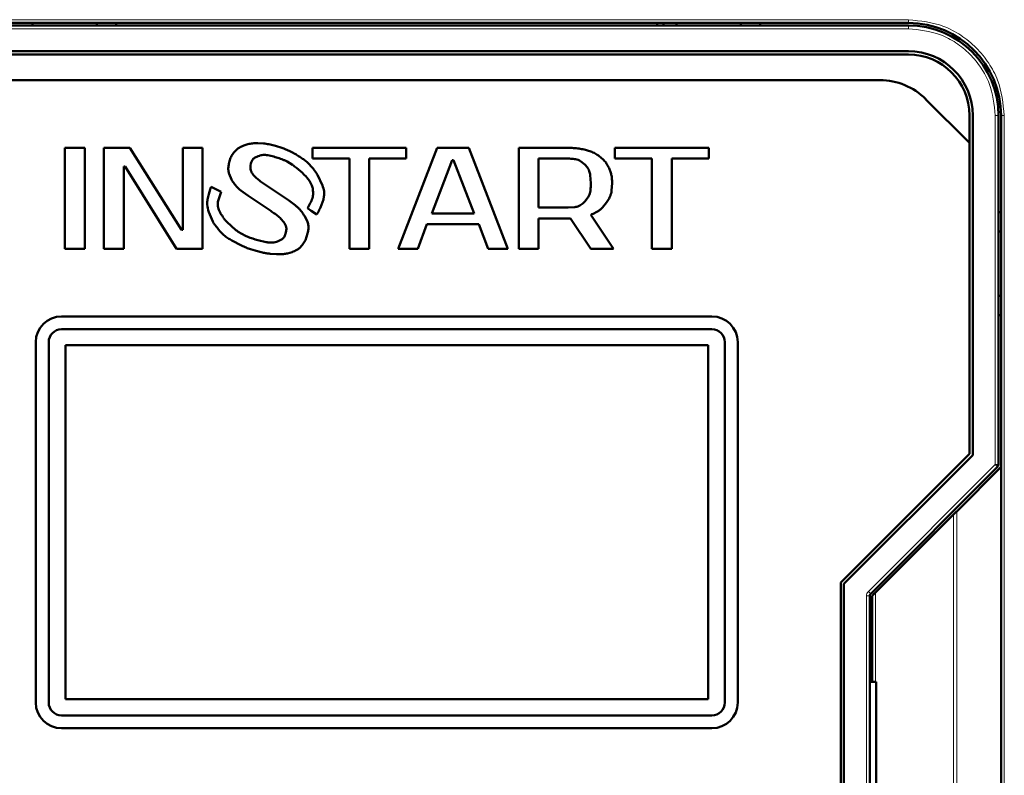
# Model space of a CAD drawing. Header units: millimetres. Extents: x 0 to 420, y 0 to 297.
# Tile 8 of 12: x 82 to 112, y 175 to 199. Entities that reach past the tile are written whole.
import ezdxf

# ---------------------------------------------------------------- set-up
doc = ezdxf.new("R2010")
doc.units = ezdxf.units.MM

msp = doc.modelspace()

# ---------------------------------------------------------------- linework, layer by layer
at = {"color": 9, "linetype": 'Continuous', "lineweight": 18}
for p, q in [((76.709, 198.852), (109.109, 198.852)), ((109.109, 198.852), (109.109, 198.752)), ((109.109, 198.572), (76.709, 198.572)), ((109.109, 198.572), (109.109, 198.672)), ((111.809, 185.026), (111.809, 195.872)), ((111.809, 195.872), (111.909, 195.872)), ((112.089, 195.872), (111.989, 195.872)), ((112.089, 195.872), (112.089, 154.672)), ((107.867, 181.085), (111.809, 185.026)), ((111.879, 184.956), (111.809, 185.026)), ((111.809, 185.026), (111.909, 185.026)), ((110.609, 166.972), (110.609, 183.572)), ((110.512, 167.068), (110.512, 183.476)), ((107.867, 181.085), (107.938, 181.014)), ((108.089, 178.272), (108.089, 181.052)), ((107.809, 169.6), (107.809, 180.944)), ((107.809, 180.944), (107.909, 180.944))]:
    msp.add_line(p, q, dxfattribs=at)
at = {"color": 7, "linetype": 'Continuous', "lineweight": 50}
for p, q in [((76.709, 198.752), (109.109, 198.752)), ((109.109, 198.672), (76.709, 198.672)), ((81.909, 198.752), (81.909, 198.672)), ((83.909, 198.752), (83.909, 198.672)), ((84.509, 198.752), (84.509, 198.672)), ((101.309, 198.672), (101.309, 198.752)), ((101.509, 198.672), (101.509, 198.752)), ((101.909, 198.752), (101.909, 198.672)), ((103.909, 198.752), (103.909, 198.672)), ((104.509, 198.752), (104.509, 198.672)), ((76.709, 197.872), (109.109, 197.872)), ((109.109, 197.772), (76.709, 197.772)), ((77.586, 196.972), (108.232, 196.972)), ((109.646, 196.386), (111.009, 195.023)), ((111.009, 195.023), (111.009, 195.872)), ((111.109, 195.872), (111.109, 185.316)), ((111.909, 185.026), (111.909, 195.872)), ((111.989, 195.872), (111.989, 184.952)), ((83.527, 194.868), (82.909, 194.868)), ((82.909, 194.868), (82.909, 191.735)), ((83.527, 191.735), (83.527, 194.868)), ((84.123, 194.868), (84.123, 191.735)), ((84.932, 194.868), (84.123, 194.868)), ((86.53, 192.317), (84.932, 194.868)), ((87.19, 194.868), (86.572, 194.868)), ((86.572, 194.868), (86.572, 192.317)), ((87.19, 191.735), (87.19, 194.868)), ((88.255, 194.821), (88.176, 194.74)), ((88.594, 194.982), (88.467, 194.94)), ((89.078, 195.005), (88.902, 195.012)), ((89.623, 194.878), (89.489, 194.919)), ((93.516, 194.868), (90.598, 194.868)), ((90.598, 194.868), (90.598, 194.533)), ((94.474, 194.868), (93.26, 191.735)), ((93.516, 194.533), (93.516, 194.868)), ((95.454, 194.868), (94.474, 194.868)), ((96.668, 191.735), (95.454, 194.868)), ((97.009, 194.868), (97.009, 191.735)), ((98.542, 194.868), (97.009, 194.868)), ((99.278, 194.74), (99.115, 194.795)), ((99.991, 194.868), (99.991, 194.533)), ((102.909, 194.868), (99.991, 194.868)), ((102.909, 194.533), (102.909, 194.868)), ((111.009, 185.358), (111.009, 195.023)), ((88.058, 194.555), (88.025, 194.451)), ((88.805, 194.559), (88.915, 194.613)), ((89.211, 194.64), (89.406, 194.595)), ((90.007, 194.709), (89.881, 194.771)), ((90.24, 194.564), (90.239, 194.564)), ((90.241, 194.564), (90.24, 194.564)), ((90.295, 194.531), (90.241, 194.564)), ((90.598, 194.533), (91.748, 194.533)), ((91.748, 194.533), (91.748, 191.735)), ((92.366, 191.735), (92.366, 194.533)), ((92.366, 194.533), (93.516, 194.533)), ((97.626, 194.533), (98.542, 194.533)), ((97.626, 193.011), (97.626, 194.533)), ((99.653, 194.481), (99.543, 194.58)), ((99.991, 194.533), (101.141, 194.533)), ((101.141, 194.533), (101.141, 191.735)), ((101.759, 191.735), (101.759, 194.533)), ((101.759, 194.533), (102.909, 194.533)), ((84.741, 191.735), (84.741, 194.287)), ((84.741, 194.287), (84.783, 194.287)), ((84.783, 194.287), (86.381, 191.735)), ((88.677, 194.32), (88.69, 194.379)), ((88.69, 194.163), (88.679, 194.213)), ((89.811, 194.442), (89.981, 194.341)), ((94.304, 192.832), (94.943, 194.488)), ((94.943, 194.488), (94.985, 194.488)), ((94.985, 194.488), (95.624, 192.832)), ((98.927, 194.455), (99.062, 194.347)), ((99.867, 194.095), (99.812, 194.235)), ((88.013, 194.059), (88.092, 193.883)), ((88.782, 194.009), (88.743, 194.061)), ((88.965, 193.846), (88.895, 193.902)), ((90.759, 194.026), (90.761, 194.028)), ((90.915, 193.695), (90.759, 194.026)), ((99.23, 194.015), (99.245, 193.772)), ((87.637, 193.568), (87.451, 193.654)), ((89.855, 193.24), (89.143, 193.719)), ((99.891, 193.543), (99.906, 193.772)), ((87.765, 193.502), (87.637, 193.568)), ((87.663, 193.195), (87.765, 193.502)), ((88.373, 193.548), (88.591, 193.388)), ((88.591, 193.388), (89.307, 192.908)), ((99.169, 193.337), (99.062, 193.197)), ((90.068, 193.084), (89.855, 193.24)), ((90.444, 192.992), (90.563, 192.909)), ((98.542, 193.011), (97.626, 193.011)), ((98.754, 193.026), (98.542, 193.011)), ((99.609, 193.013), (99.735, 193.168)), ((87.379, 192.873), (87.508, 192.584)), ((89.624, 192.662), (89.712, 192.558)), ((90.448, 192.566), (90.36, 192.746)), ((90.563, 192.909), (90.738, 192.799)), ((95.624, 192.832), (94.304, 192.832)), ((97.626, 191.735), (97.626, 192.675)), ((97.626, 192.675), (98.619, 192.675)), ((98.619, 192.675), (99.245, 191.735)), ((99.948, 191.735), (99.245, 192.791)), ((111.909, 192.872), (111.989, 192.872)), ((87.508, 192.584), (87.504, 192.582)), ((88.225, 192.312), (87.944, 192.565)), ((89.793, 192.351), (89.777, 192.243)), ((93.873, 191.735), (94.155, 192.496)), ((94.155, 192.496), (95.773, 192.496)), ((95.773, 192.496), (96.055, 191.735)), ((86.572, 192.317), (86.53, 192.317)), ((111.989, 192.272), (111.909, 192.272)), ((88.096, 191.989), (88.4, 191.833)), ((89.159, 191.941), (88.9, 192.003)), ((89.642, 192.018), (89.519, 191.959)), ((90.196, 191.756), (90.279, 191.844)), ((82.909, 191.735), (83.527, 191.735)), ((84.123, 191.735), (84.741, 191.735)), ((86.381, 191.735), (87.19, 191.735)), ((88.673, 191.723), (88.817, 191.679)), ((89.29, 191.577), (89.487, 191.564)), ((89.829, 191.589), (89.967, 191.631)), ((91.748, 191.735), (92.366, 191.735)), ((93.26, 191.735), (93.873, 191.735)), ((96.055, 191.735), (96.668, 191.735)), ((97.009, 191.735), (97.626, 191.735)), ((99.245, 191.735), (99.948, 191.735)), ((101.141, 191.735), (101.759, 191.735)), ((111.989, 190.272), (111.909, 190.272)), ((103.009, 189.632), (82.809, 189.632)), ((111.989, 189.672), (111.909, 189.672)), ((82.809, 189.232), (103.009, 189.232)), ((82.009, 188.832), (82.009, 177.632)), ((82.409, 177.632), (82.409, 188.832)), ((102.889, 188.732), (82.929, 188.732)), ((82.929, 188.732), (82.929, 177.732)), ((102.889, 177.732), (102.889, 188.732)), ((103.409, 188.832), (103.409, 177.632)), ((103.809, 177.632), (103.809, 188.832)), ((107.009, 181.358), (111.009, 185.358)), ((111.109, 185.316), (107.109, 181.316)), ((107.938, 181.014), (111.879, 184.956)), ((110.609, 183.572), (111.989, 184.952)), ((111.989, 184.952), (111.989, 165.592)), ((110.512, 183.476), (108.089, 181.052)), ((107.009, 169.186), (107.009, 181.358)), ((107.109, 181.316), (107.109, 169.227)), ((107.909, 169.6), (107.909, 180.944)), ((107.989, 180.952), (107.989, 178.272)), ((107.909, 178.872), (107.989, 178.872)), ((108.109, 178.272), (107.909, 178.272)), ((108.109, 172.272), (108.109, 178.272)), ((82.929, 177.732), (102.889, 177.732)), ((103.009, 177.232), (82.809, 177.232)), ((82.809, 176.832), (103.009, 176.832))]:
    msp.add_line(p, q, dxfattribs=at)
for centre, radius, start, end in [((109.109, 195.872), 2.88, 0, 90), ((109.109, 195.872), 2.8, 0, 90), ((109.109, 195.872), 2, 0, 90), ((109.109, 195.872), 1.9, 360, 90), ((108.232, 194.972), 2, 45, 90), ((82.809, 188.832), 0.8, 90, 180), ((103.009, 188.832), 0.8, 0, 90), ((82.809, 188.832), 0.4, 90, 180), ((103.009, 188.832), 0.4, 0, 90), ((111.809, 185.026), 0.1, 315, 0), ((108.009, 180.944), 0.1, 135, 180), ((82.809, 177.632), 0.8, 180, 270), ((82.809, 177.632), 0.4, 180, 270), ((103.009, 177.632), 0.4, 270, 0), ((103.009, 177.632), 0.8, 270, 0)]:
    msp.add_arc(centre, radius, start, end, dxfattribs=at)
at = {"color": 9, "linetype": 'Continuous', "lineweight": 18}
for points in [[(109.109, 198.852), (109.483, 198.812), (110.06, 198.751), (110.754, 198.379), (111.231, 197.995), (111.616, 197.517), (111.988, 196.823), (112.049, 196.247), (112.089, 195.872)], [(111.809, 195.872), (111.773, 196.211), (111.717, 196.734), (111.38, 197.363), (111.032, 197.795), (110.599, 198.144), (109.971, 198.48), (109.448, 198.536), (109.109, 198.572)]]:
    msp.add_open_spline(points, degree=3, knots=[0, 0, 0, 0, 0.239457, 0.368361, 0.5, 0.631639, 0.760543, 1, 1, 1, 1], dxfattribs=at)
at = {"color": 7, "linetype": 'Continuous', "lineweight": 50}
for points, knots in [([(88.467, 194.94), (88.442, 194.93), (88.392, 194.91), (88.319, 194.873), (88.276, 194.838), (88.255, 194.821)], [0, 0, 0, 0, 0.327175, 0.660089, 1, 1, 1, 1]), ([(88.902, 195.012), (88.875, 195.012), (88.822, 195.012), (88.744, 195.008), (88.667, 195), (88.618, 194.988), (88.594, 194.982)], [0, 0, 0, 0, 0.257527, 0.515096, 0.756531, 1, 1, 1, 1]), ([(89.489, 194.919), (89.463, 194.926), (89.383, 194.948), (89.275, 194.975), (89.163, 194.996), (89.106, 195.002), (89.078, 195.005)], [0, 0, 0, 0, 0.190196, 0.593736, 0.796504, 1, 1, 1, 1]), ([(89.881, 194.771), (89.857, 194.783), (89.809, 194.805), (89.742, 194.835), (89.68, 194.859), (89.642, 194.872), (89.623, 194.878)], [0, 0, 0, 0, 0.285416, 0.570856, 0.785274, 1, 1, 1, 1]), ([(99.115, 194.795), (99.09, 194.802), (99.012, 194.823), (98.878, 194.848), (98.712, 194.866), (98.599, 194.867), (98.542, 194.868)], [0, 0, 0, 0, 0.138078, 0.414432, 0.706396, 1, 1, 1, 1]), ([(88.176, 194.74), (88.159, 194.719), (88.127, 194.681), (88.085, 194.62), (88.067, 194.577), (88.058, 194.555)], [0, 0, 0, 0, 0.363146, 0.678574, 1, 1, 1, 1]), ([(88.69, 194.379), (88.697, 194.405), (88.712, 194.457), (88.751, 194.521), (88.789, 194.548), (88.805, 194.559)], [0, 0, 0, 0, 0.367246, 0.738269, 1, 1, 1, 1]), ([(88.915, 194.613), (88.94, 194.621), (88.991, 194.639), (89.067, 194.651), (89.141, 194.651), (89.188, 194.643), (89.211, 194.64)], [0, 0, 0, 0, 0.265723, 0.531644, 0.763776, 1, 1, 1, 1]), ([(89.406, 194.595), (89.432, 194.587), (89.514, 194.564), (89.623, 194.528), (89.732, 194.483), (89.785, 194.456), (89.811, 194.442)], [0, 0, 0, 0, 0.184609, 0.590315, 0.794694, 1, 1, 1, 1]), ([(90.239, 194.564), (90.217, 194.579), (90.173, 194.61), (90.112, 194.649), (90.057, 194.682), (90.023, 194.7), (90.007, 194.709)], [0, 0, 0, 0, 0.2919633, 0.5845356, 0.7921369, 1, 1, 1, 1]), ([(90.647, 194.191), (90.63, 194.212), (90.58, 194.274), (90.499, 194.365), (90.4, 194.461), (90.33, 194.508), (90.295, 194.531)], [0, 0, 0, 0, 0.162764, 0.488473, 0.742304, 1, 1, 1, 1]), ([(98.542, 194.533), (98.569, 194.533), (98.647, 194.532), (98.752, 194.523), (98.855, 194.496), (98.903, 194.469), (98.927, 194.455)], [0, 0, 0, 0, 0.20109, 0.588729, 0.790872, 1, 1, 1, 1]), ([(99.543, 194.58), (99.522, 194.596), (99.481, 194.629), (99.415, 194.674), (99.348, 194.711), (99.301, 194.73), (99.278, 194.74)], [0, 0, 0, 0, 0.256997, 0.514093, 0.755932, 1, 1, 1, 1]), ([(88.025, 194.451), (88.018, 194.425), (88.001, 194.354), (87.983, 194.237), (87.99, 194.13), (88.008, 194.072), (88.013, 194.059)], [0, 0, 0, 0, 0.201151, 0.545743, 0.892876, 1, 1, 1, 1]), ([(88.679, 194.213), (88.677, 194.227), (88.673, 194.251), (88.673, 194.287), (88.676, 194.309), (88.677, 194.32)], [0, 0, 0, 0, 0.373096, 0.684236, 1, 1, 1, 1]), ([(89.981, 194.341), (90.003, 194.325), (90.111, 194.248), (90.264, 194.122), (90.443, 193.934), (90.559, 193.775), (90.596, 193.65), (90.608, 193.612)], [0, 0, 0, 0, 0.081756, 0.409296, 0.601776, 0.879808, 1, 1, 1, 1]), ([(90.689, 194.137), (90.685, 194.143), (90.677, 194.153), (90.663, 194.171), (90.653, 194.184), (90.647, 194.191)], [0, 0, 0, 0, 0.292563, 0.585125, 1, 1, 1, 1]), ([(99.062, 194.347), (99.08, 194.328), (99.136, 194.269), (99.205, 194.159), (99.222, 194.06), (99.23, 194.015)], [0, 0, 0, 0, 0.211071, 0.637362, 1, 1, 1, 1]), ([(99.812, 194.235), (99.801, 194.259), (99.778, 194.308), (99.74, 194.373), (99.699, 194.432), (99.669, 194.464), (99.653, 194.481)], [0, 0, 0, 0, 0.272354, 0.544847, 0.771067, 1, 1, 1, 1]), ([(88.092, 193.883), (88.105, 193.86), (88.148, 193.786), (88.235, 193.666), (88.327, 193.588), (88.373, 193.548)], [0, 0, 0, 0, 0.181931, 0.584871, 1, 1, 1, 1]), ([(88.743, 194.061), (88.736, 194.072), (88.721, 194.093), (88.702, 194.127), (88.694, 194.151), (88.69, 194.163)], [0, 0, 0, 0, 0.344928, 0.669748, 1, 1, 1, 1]), ([(88.895, 193.902), (88.874, 193.919), (88.844, 193.944), (88.807, 193.98), (88.791, 193.999), (88.782, 194.009)], [0, 0, 0, 0, 0.515789, 0.757333, 1, 1, 1, 1]), ([(90.761, 194.028), (90.754, 194.039), (90.741, 194.062), (90.717, 194.099), (90.699, 194.123), (90.689, 194.137)], [0, 0, 0, 0, 0.3045012, 0.6090275, 1, 1, 1, 1]), ([(99.906, 193.772), (99.905, 193.799), (99.905, 193.866), (99.899, 193.975), (99.877, 194.055), (99.867, 194.095)], [0, 0, 0, 0, 0.245158, 0.619289, 1, 1, 1, 1]), ([(87.451, 193.654), (87.442, 193.629), (87.397, 193.503), (87.347, 193.322), (87.323, 193.081), (87.358, 192.951), (87.379, 192.873)], [0, 0, 0, 0, 0.099976, 0.500905, 0.701483, 1, 1, 1, 1]), ([(89.143, 193.719), (89.121, 193.734), (89.08, 193.762), (89.02, 193.804), (88.983, 193.832), (88.965, 193.846)], [0, 0, 0, 0, 0.364174, 0.681993, 1, 1, 1, 1]), ([(90.608, 193.612), (90.615, 193.562), (90.63, 193.46), (90.596, 193.238), (90.506, 193.093), (90.444, 192.992)], [0, 0, 0, 0, 0.2319282, 0.4681626, 1, 1, 1, 1]), ([(90.738, 192.799), (90.751, 192.823), (90.791, 192.893), (90.88, 193.071), (90.961, 193.289), (90.97, 193.528), (90.933, 193.638), (90.915, 193.695)], [0, 0, 0, 0, 0.084631, 0.253957, 0.635557, 0.811264, 1, 1, 1, 1]), ([(99.245, 193.772), (99.245, 193.745), (99.244, 193.665), (99.236, 193.532), (99.209, 193.411), (99.176, 193.35), (99.169, 193.337)], [0, 0, 0, 0, 0.179524, 0.538938, 0.900842, 1, 1, 1, 1]), ([(99.735, 193.168), (99.75, 193.19), (99.792, 193.252), (99.842, 193.345), (99.877, 193.45), (99.887, 193.512), (99.891, 193.543)], [0, 0, 0, 0, 0.194952, 0.547581, 0.771599, 1, 1, 1, 1]), ([(87.837, 192.695), (87.822, 192.717), (87.776, 192.783), (87.709, 192.898), (87.654, 193.047), (87.66, 193.148), (87.663, 193.195)], [0, 0, 0, 0, 0.147433, 0.442841, 0.740029, 1, 1, 1, 1]), ([(90.36, 192.746), (90.345, 192.769), (90.303, 192.836), (90.234, 192.928), (90.148, 193.017), (90.095, 193.062), (90.068, 193.084)], [0, 0, 0, 0, 0.1783758, 0.5356337, 0.7667767, 1, 1, 1, 1]), ([(99.062, 193.197), (99.043, 193.178), (98.985, 193.122), (98.884, 193.053), (98.792, 193.034), (98.754, 193.026)], [0, 0, 0, 0, 0.223541, 0.674932, 1, 1, 1, 1]), ([(99.245, 192.791), (99.27, 192.802), (99.347, 192.834), (99.449, 192.885), (99.546, 192.951), (99.588, 192.992), (99.609, 193.013)], [0, 0, 0, 0, 0.186242, 0.585958, 0.791213, 1, 1, 1, 1]), ([(87.871, 192.651), (87.867, 192.656), (87.859, 192.666), (87.848, 192.681), (87.841, 192.69), (87.837, 192.695)], [0, 0, 0, 0, 0.357004, 0.67849, 1, 1, 1, 1]), ([(89.307, 192.908), (89.329, 192.893), (89.396, 192.848), (89.483, 192.786), (89.567, 192.719), (89.605, 192.681), (89.624, 192.662)], [0, 0, 0, 0, 0.198972, 0.597924, 0.798414, 1, 1, 1, 1]), ([(87.504, 192.582), (87.511, 192.57), (87.523, 192.55), (87.541, 192.522), (87.553, 192.506), (87.558, 192.497)], [0, 0, 0, 0, 0.398915, 0.699314, 1, 1, 1, 1]), ([(87.558, 192.497), (87.562, 192.492), (87.569, 192.482), (87.579, 192.469), (87.586, 192.46), (87.589, 192.456)], [0, 0, 0, 0, 0.387215, 0.6936, 1, 1, 1, 1]), ([(87.589, 192.456), (87.605, 192.434), (87.683, 192.326), (87.805, 192.188), (87.968, 192.063), (88.053, 192.014), (88.096, 191.989)], [0, 0, 0, 0, 0.1151593, 0.5775999, 0.7873978, 1, 1, 1, 1]), ([(87.944, 192.565), (87.935, 192.575), (87.918, 192.594), (87.893, 192.622), (87.878, 192.641), (87.871, 192.651)], [0, 0, 0, 0, 0.355597, 0.677633, 1, 1, 1, 1]), ([(89.712, 192.558), (89.727, 192.536), (89.752, 192.499), (89.783, 192.436), (89.793, 192.388), (89.793, 192.356), (89.793, 192.351)], [0, 0, 0, 0, 0.3547, 0.586073, 0.930611, 1, 1, 1, 1]), ([(90.442, 192.171), (90.449, 192.197), (90.465, 192.265), (90.481, 192.377), (90.475, 192.486), (90.454, 192.547), (90.448, 192.566)], [0, 0, 0, 0, 0.199369, 0.520221, 0.843107, 1, 1, 1, 1]), ([(88.9, 192.003), (88.874, 192.011), (88.746, 192.047), (88.565, 192.111), (88.366, 192.211), (88.272, 192.278), (88.225, 192.312)], [0, 0, 0, 0, 0.10718, 0.53655, 0.766669, 1, 1, 1, 1]), ([(89.777, 192.243), (89.77, 192.217), (89.753, 192.158), (89.715, 192.074), (89.665, 192.036), (89.642, 192.018)], [0, 0, 0, 0, 0.298918, 0.688431, 1, 1, 1, 1]), ([(90.279, 191.844), (90.296, 191.865), (90.341, 191.924), (90.4, 192.033), (90.428, 192.125), (90.442, 192.171)], [0, 0, 0, 0, 0.21757, 0.603056, 1, 1, 1, 1]), ([(88.4, 191.833), (88.424, 191.822), (88.473, 191.8), (88.543, 191.77), (88.609, 191.744), (88.652, 191.73), (88.673, 191.723)], [0, 0, 0, 0, 0.271118, 0.542254, 0.770965, 1, 1, 1, 1]), ([(89.519, 191.959), (89.494, 191.95), (89.417, 191.926), (89.293, 191.918), (89.2, 191.934), (89.159, 191.941)], [0, 0, 0, 0, 0.219746, 0.663137, 1, 1, 1, 1]), ([(89.967, 191.631), (89.992, 191.64), (90.042, 191.659), (90.105, 191.69), (90.157, 191.722), (90.183, 191.744), (90.196, 191.756)], [0, 0, 0, 0, 0.305292, 0.610849, 0.80416, 1, 1, 1, 1]), ([(88.817, 191.679), (88.843, 191.672), (88.92, 191.65), (89.037, 191.62), (89.168, 191.592), (89.249, 191.582), (89.29, 191.577)], [0, 0, 0, 0, 0.165315, 0.495981, 0.747504, 1, 1, 1, 1]), ([(89.487, 191.564), (89.514, 191.564), (89.584, 191.563), (89.676, 191.566), (89.764, 191.575), (89.807, 191.585), (89.829, 191.589)], [0, 0, 0, 0, 0.2329774, 0.6141774, 0.8065003, 1, 1, 1, 1]), ([(110.609, 183.572), (110.605, 183.568), (110.596, 183.56), (110.574, 183.538), (110.546, 183.509), (110.525, 183.488), (110.512, 183.476)], [0, 0, 0, 0, 0.207162, 0.456154, 0.678073, 1, 1, 1, 1]), ([(108.089, 181.052), (108.074, 181.037), (108.048, 181.012), (108.021, 180.984), (108.005, 180.968), (107.996, 180.959), (107.99, 180.953), (107.989, 180.952), (107.989, 180.952)], [0, 0, 0, 0, 0.329696, 0.5535719, 0.6801743, 0.7951253, 0.9007426, 1, 1, 1, 1])]:
    msp.add_open_spline(points, degree=3, knots=knots, dxfattribs=at)
at = {"color": 9, "linetype": 'Continuous', "lineweight": 18}
msp.add_open_spline([(107.809, 180.944), (107.811, 180.97), (107.817, 181.023), (107.85, 181.064), (107.867, 181.085)], degree=3, dxfattribs=at)

doc.saveas('drawing.dxf')
